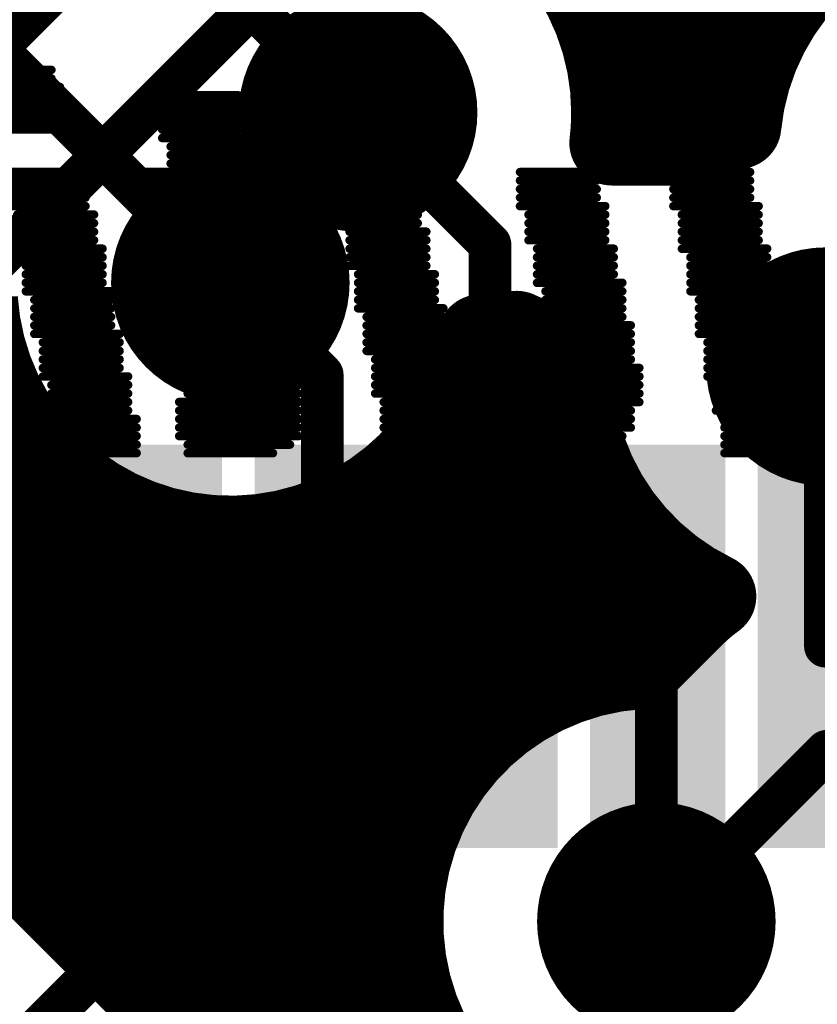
# Model space of a CAD drawing. Extents: x 9.47 to 11.2, y 3.36 to 4.75.
# Tile 18 of 50: x 10.04 to 10.13, y 4.04 to 4.15. Entities that reach past the tile are written whole.
import ezdxf

# ---------------------------------------------------------------- set-up
doc = ezdxf.new("R2010")
doc.units = 0
doc.layers.get('0').update_dxf_attribs({"linetype": 'CONTINUOUS'})
for name, color, linetype in [('BOTTOMLAYER', 5, 'CONTINUOUS'), ('BOTTOMOVERLAY', 54, 'CONTINUOUS'), ('BOTTOMSOLDER', 6, 'CONTINUOUS'), ('TOPLAYER', 1, 'CONTINUOUS'), ('TOPPASTE', 8, 'CONTINUOUS'), ('TOPSOLDER', 216, 'CONTINUOUS')]:
    doc.layers.add(name, color=color, linetype=linetype)

# ---------------------------------------------------------------- blocks, each defined once
blk = doc.blocks.new('LQFP48_50')
at = {"layer": 'TOPLAYER'}
for points in [[(-0.09252, 0.147638), (-0.084646, 0.147638), (-0.09252, 0.187008), (-0.084646, 0.187008)], [(-0.072835, 0.147638), (-0.064961, 0.147638), (-0.072835, 0.187008), (-0.064961, 0.187008)], [(-0.05315, 0.147638), (-0.045276, 0.147638), (-0.05315, 0.187008), (-0.045276, 0.187008)], [(-0.033464, 0.147638), (-0.02559, 0.147638), (-0.033464, 0.187008), (-0.02559, 0.187008)], [(-0.013779, 0.147638), (-0.005905, 0.147638), (-0.013779, 0.187008), (-0.005905, 0.187008)], [(0.005905, 0.147638), (0.013779, 0.147638), (0.005905, 0.187008), (0.013779, 0.187008)]]:
    blk.add_solid(points, dxfattribs=at)
at = {"layer": 'TOPPASTE'}
for points in [[(-0.09252, 0.147638), (-0.084646, 0.147638), (-0.09252, 0.187008), (-0.084646, 0.187008)], [(-0.072835, 0.147638), (-0.064961, 0.147638), (-0.072835, 0.187008), (-0.064961, 0.187008)], [(-0.05315, 0.147638), (-0.045276, 0.147638), (-0.05315, 0.187008), (-0.045276, 0.187008)], [(-0.033464, 0.147638), (-0.02559, 0.147638), (-0.033464, 0.187008), (-0.02559, 0.187008)], [(-0.013779, 0.147638), (-0.005905, 0.147638), (-0.013779, 0.187008), (-0.005905, 0.187008)], [(0.005905, 0.147638), (0.013779, 0.147638), (0.005905, 0.187008), (0.013779, 0.187008)]]:
    blk.add_solid(points, dxfattribs=at)
at = {"layer": 'TOPSOLDER'}
for points in [[(-0.09652, 0.143638), (-0.080646, 0.143638), (-0.09652, 0.191008), (-0.080646, 0.191008)], [(-0.076835, 0.143638), (-0.060961, 0.143638), (-0.076835, 0.191008), (-0.060961, 0.191008)], [(-0.05715, 0.143638), (-0.041276, 0.143638), (-0.05715, 0.191008), (-0.041276, 0.191008)], [(-0.037464, 0.143638), (-0.02159, 0.143638), (-0.037464, 0.191008), (-0.02159, 0.191008)], [(-0.017779, 0.143638), (-0.001905, 0.143638), (-0.017779, 0.191008), (-0.001905, 0.191008)], [(0.001905, 0.143638), (0.017779, 0.143638), (0.001905, 0.191008), (0.017779, 0.191008)]]:
    blk.add_solid(points, dxfattribs=at)

msp = doc.modelspace()

# ---------------------------------------------------------------- linework, layer by layer
at = {"layer": 'BOTTOMLAYER'}
for points, const_width in [([(10.11, 4.14), (10.11, 4.2225)], 0.01), ([(10.12, 4.13642), (10.12, 4.2225)], 0.01), ([(10.13, 4.152748), (10.13, 4.2225)], 0.01), ([(10.035, 4.185), (10.08, 4.14)], 0.005), ([(10.025, 4.16), (10.065, 4.12)], 0.005), ([(10.108284, 4.15), (10.128279, 4.15)], 0.01), ([(10.11, 4.14), (10.124871, 4.14)], 0.01), ([(10.11, 4.13642), (10.11, 4.14)], 0.01), ([(10.109786, 4.13642), (10.12034, 4.13642)], 0.01), ([(10.1, 4.070981), (10.1, 4.113415)], 0.01), ([(9.497, 4.11), (10.036716, 4.11)], 0.01), ([(10.093284, 4.11), (10.104842, 4.11)], 0.01), ([(10.134842, 4.110158), (10.155, 4.09)], 0.005), ([(10.04, 4.05182), (10.04, 4.103417)], 0.01), ([(10.09, 4.061583), (10.09, 4.103417)], 0.01), ([(9.497, 4.1), (10.042639, 4.1)], 0.01), ([(10.087361, 4.1), (10.106614, 4.1)], 0.01), ([(10.05, 4.04182), (10.05, 4.094019)], 0.01), ([(10.08, 4.01182), (10.08, 4.094019)], 0.01), ([(10.11, 4.07458), (10.11, 4.093339)], 0.01), ([(9.925, 4.09), (10.065, 4.09)], 0.01), ([(10.06, 4.03182), (10.06, 4.09042)], 0.01), ([(10.065, 4.09), (10.112624, 4.09)], 0.01), ([(10.07, 4.02182), (10.07, 4.09042)], 0.01), ([(10.113121, 4.074941), (10.119081, 4.080901)], 0.01), ([(10.010308, 4.08), (10.11818, 4.08)], 0.01), ([(10.015919, 4.075901), (10.10932, 3.9825)], 0.01), ([(10.02182, 4.07), (10.098417, 4.07)], 0.01), ([(10.115, 4.045), (10.135, 4.065)], 0.005), ([(10.135, 4.065), (10.305, 4.065)], 0.005), ([(10.03182, 4.06), (10.089019, 4.06)], 0.01), ([(10.04182, 4.05), (10.08542, 4.05)], 0.01), ([(10.05182, 4.04), (10.08542, 4.04)], 0.01)]:
    msp.add_lwpolyline(points, dxfattribs=dict(at, const_width=const_width))
at = {"layer": 'BOTTOMLAYER', "const_width": 0.01}
for points in [[(10.081879, 4.169941, -0.395977), (10.11, 4.14)], [(10.124668, 4.13838, -0.611892), (10.17437, 4.157973)], [(10.11, 4.14, -0.029915), (10.109786, 4.13642)], [(10.12034, 4.13642, -0.039662), (10.124668, 4.13838)], [(10.094317, 4.113637, -0.870544), (10.035059, 4.118121)], [(10.104893, 4.111903, -0.066764), (10.098605, 4.114059)], [(10.104893, 4.111903, -0.066764), (10.098605, 4.114059)], [(10.121734, 4.083173, -0.302997), (10.104893, 4.111903)], [(10.11909, 4.08091, -0.038728), (10.121734, 4.083173)], [(10.119099, 4.080919, -0.038586), (10.121734, 4.083173)], [(10.14467, 4.040564, -2.094356), (10.113121, 4.074941)]]:
    msp.add_lwpolyline(points, format="xyb", dxfattribs=at)
at = {"layer": 'BOTTOMLAYER'}
for points, const_width in [([(10.1275, 4.152748, 1), (10.1325, 4.152748, 1)], 0.005), ([(10.105784, 4.15, 1), (10.110784, 4.15, 1)], 0.005), ([(10.125779, 4.15, 1), (10.130779, 4.15, 1)], 0.005), ([(10.1075, 4.14, 1), (10.1125, 4.14, 1)], 0.005), ([(10.1075, 4.14, 1), (10.1125, 4.14, 1)], 0.005), ([(10.1075, 4.14, 1), (10.1125, 4.14, 1)], 0.005), ([(10.1075, 4.14, 1), (10.1125, 4.14, 1)], 0.005), ([(10.1075, 4.14, 1), (10.1125, 4.14, 1)], 0.005), ([(10.122371, 4.14, 1), (10.12737, 4.14, 1)], 0.005), ([(10.07875, 4.14, 1), (10.08125, 4.14, 1)], 0.0025), ([(10.122168, 4.13838, 1), (10.127168, 4.13838, 1)], 0.005), ([(10.122168, 4.13838, 1), (10.127168, 4.13838, 1)], 0.005), ([(10.107286, 4.13642, 1), (10.112286, 4.13642, 1)], 0.005), ([(10.107286, 4.13642, 1), (10.112286, 4.13642, 1)], 0.005), ([(10.1075, 4.13642, 1), (10.1125, 4.13642, 1)], 0.005), ([(10.1175, 4.13642, 1), (10.1225, 4.13642, 1)], 0.005), ([(10.11784, 4.13642, 1), (10.122839, 4.13642, 1)], 0.005), ([(10.11784, 4.13642, 1), (10.122839, 4.13642, 1)], 0.005), ([(10.06375, 4.12, 1), (10.06625, 4.12, 1)], 0.0025), ([(10.091817, 4.113637, 1), (10.096817, 4.113637, 1)], 0.005), ([(10.096105, 4.114059, 1), (10.101105, 4.114059, 1)], 0.005), ([(10.096105, 4.114059, 1), (10.101105, 4.114059, 1)], 0.005), ([(10.0975, 4.113415, 1), (10.1025, 4.113415, 1)], 0.005), ([(10.102393, 4.111903, 1), (10.107393, 4.111903, 1)], 0.005), ([(10.102393, 4.111903, 1), (10.107393, 4.111903, 1)], 0.005), ([(10.102393, 4.111903, 1), (10.107393, 4.111903, 1)], 0.005), ([(10.034216, 4.11, 1), (10.039216, 4.11, 1)], 0.005), ([(10.090784, 4.11, 1), (10.095784, 4.11, 1)], 0.005), ([(10.102342, 4.11, 1), (10.107342, 4.11, 1)], 0.005), ([(10.133592, 4.110158, 1), (10.136092, 4.110158, 1)], 0.0025), ([(10.0375, 4.103417, 1), (10.0425, 4.103417, 1)], 0.005), ([(10.0875, 4.103417, 1), (10.0925, 4.103417, 1)], 0.005), ([(10.040139, 4.1, 1), (10.045139, 4.1, 1)], 0.005), ([(10.084861, 4.1, 1), (10.089861, 4.1, 1)], 0.005), ([(10.104114, 4.1, 1), (10.109114, 4.1, 1)], 0.005), ([(10.0475, 4.094019, 1), (10.0525, 4.094019, 1)], 0.005), ([(10.0775, 4.094019, 1), (10.0825, 4.094019, 1)], 0.005), ([(10.1075, 4.093339, 1), (10.1125, 4.093339, 1)], 0.005), ([(10.0575, 4.09042, 1), (10.0625, 4.09042, 1)], 0.005), ([(10.0625, 4.09, 1), (10.0675, 4.09, 1)], 0.005), ([(10.0625, 4.09, 1), (10.0675, 4.09, 1)], 0.005), ([(10.0675, 4.09042, 1), (10.0725, 4.09042, 1)], 0.005), ([(10.110124, 4.09, 1), (10.115124, 4.09, 1)], 0.005), ([(10.119234, 4.083173, 1), (10.124234, 4.083173, 1)], 0.005), ([(10.119234, 4.083173, 1), (10.124234, 4.083173, 1)], 0.005), ([(10.119234, 4.083173, 1), (10.124234, 4.083173, 1)], 0.005), ([(10.116581, 4.080901, 1), (10.121581, 4.080901, 1)], 0.005), ([(10.11659, 4.08091, 1), (10.12159, 4.08091, 1)], 0.005), ([(10.116599, 4.080919, 1), (10.121599, 4.080919, 1)], 0.005), ([(10.11568, 4.08, 1), (10.12068, 4.08, 1)], 0.005), ([(10.110621, 4.074941, 1), (10.115621, 4.074941, 1)], 0.005), ([(10.110621, 4.074941, 1), (10.115621, 4.074941, 1)], 0.005), ([(10.1075, 4.07458, 1), (10.1125, 4.07458, 1)], 0.005), ([(10.0975, 4.070981, 1), (10.1025, 4.070981, 1)], 0.005), ([(10.095917, 4.07, 1), (10.100917, 4.07, 1)], 0.005), ([(10.13375, 4.065, 1), (10.13625, 4.065, 1)], 0.0025), ([(10.13375, 4.065, 1), (10.13625, 4.065, 1)], 0.0025), ([(10.0875, 4.061583, 1), (10.0925, 4.061583, 1)], 0.005), ([(10.086519, 4.06, 1), (10.091519, 4.06, 1)], 0.005), ([(10.0375, 4.05182, 1), (10.0425, 4.05182, 1)], 0.005), ([(10.03932, 4.05, 1), (10.04432, 4.05, 1)], 0.005), ([(10.08292, 4.05, 1), (10.08792, 4.05, 1)], 0.005), ([(10.0475, 4.04182, 1), (10.0525, 4.04182, 1)], 0.005), ([(10.11375, 4.045, 1), (10.11625, 4.045, 1)], 0.0025), ([(10.04932, 4.04, 1), (10.05432, 4.04, 1)], 0.005), ([(10.08292, 4.04, 1), (10.08792, 4.04, 1)], 0.005), ([(10.0575, 4.03182, 1), (10.0625, 4.03182, 1)], 0.005)]:
    msp.add_lwpolyline(points, format="xyb", close=True, dxfattribs=dict(at, const_width=const_width))
at = {"layer": 'BOTTOMOVERLAY', "const_width": 0.001}
for points in [[(10.035, 4.145), (10.044, 4.145)], [(10.114, 4.145), (10.123, 4.145)], [(10.036, 4.144), (10.044, 4.144)], [(10.036, 4.143), (10.045, 4.143)], [(10.114, 4.144), (10.123, 4.144)], [(10.114, 4.143), (10.124, 4.143)], [(10.036, 4.142), (10.045, 4.142)], [(10.056, 4.142), (10.066, 4.142)], [(10.115, 4.142), (10.124, 4.142)], [(10.036, 4.141), (10.045, 4.141)], [(10.057, 4.141), (10.066, 4.141)], [(10.115, 4.141), (10.124, 4.141)], [(10.036, 4.14), (10.045, 4.14)], [(10.057, 4.14), (10.066, 4.14)], [(10.115, 4.14), (10.124, 4.14)], [(10.037, 4.139), (10.045, 4.139)], [(10.057, 4.139), (10.066, 4.139)], [(10.115, 4.139), (10.124, 4.139)], [(10.037, 4.138), (10.046, 4.138)], [(10.057, 4.138), (10.066, 4.138)], [(10.115, 4.138), (10.125, 4.138)], [(10.057, 4.137), (10.067, 4.137)], [(10.116, 4.137), (10.125, 4.137)], [(10.058, 4.136), (10.067, 4.136)], [(10.058, 4.135), (10.067, 4.135)], [(10.116, 4.136), (10.125, 4.136)], [(10.116, 4.135), (10.125, 4.135)], [(10.058, 4.134), (10.067, 4.134)], [(10.116, 4.134), (10.125, 4.134)], [(10.039, 4.133), (10.048, 4.133)], [(10.053, 4.133), (10.072, 4.133)], [(10.077, 4.133), (10.086, 4.133)], [(10.099, 4.133), (10.108, 4.133)], [(10.117, 4.133), (10.126, 4.133)], [(10.039, 4.132), (10.048, 4.132)], [(10.053, 4.132), (10.072, 4.132)], [(10.077, 4.132), (10.086, 4.132)], [(10.099, 4.132), (10.108, 4.132)], [(10.117, 4.132), (10.126, 4.132)], [(10.039, 4.131), (10.048, 4.131)], [(10.053, 4.131), (10.072, 4.131)], [(10.077, 4.131), (10.087, 4.131)], [(10.099, 4.131), (10.108, 4.131)], [(10.117, 4.131), (10.126, 4.131)], [(10.039, 4.13), (10.048, 4.13)], [(10.053, 4.13), (10.072, 4.13)], [(10.078, 4.13), (10.087, 4.13)], [(10.099, 4.13), (10.108, 4.13)], [(10.117, 4.13), (10.126, 4.13)], [(10.039, 4.129), (10.048, 4.129)], [(10.04, 4.128), (10.049, 4.128)], [(10.054, 4.129), (10.073, 4.129)], [(10.054, 4.128), (10.073, 4.128)], [(10.078, 4.129), (10.087, 4.129)], [(10.078, 4.128), (10.087, 4.128)], [(10.099, 4.129), (10.109, 4.129)], [(10.1, 4.128), (10.109, 4.128)], [(10.117, 4.129), (10.127, 4.129)], [(10.118, 4.128), (10.127, 4.128)], [(10.04, 4.127), (10.049, 4.127)], [(10.06, 4.127), (10.069, 4.127)], [(10.078, 4.127), (10.087, 4.127)], [(10.1, 4.127), (10.109, 4.127)], [(10.118, 4.127), (10.127, 4.127)], [(10.04, 4.126), (10.049, 4.126)], [(10.06, 4.126), (10.069, 4.126)], [(10.079, 4.126), (10.088, 4.126)], [(10.1, 4.126), (10.109, 4.126)], [(10.118, 4.126), (10.127, 4.126)], [(10.04, 4.125), (10.049, 4.125)], [(10.06, 4.125), (10.069, 4.125)], [(10.079, 4.125), (10.088, 4.125)], [(10.1, 4.125), (10.109, 4.125)], [(10.118, 4.125), (10.127, 4.125)], [(10.04, 4.124), (10.05, 4.124)], [(10.06, 4.124), (10.069, 4.124)], [(10.079, 4.124), (10.088, 4.124)], [(10.101, 4.124), (10.11, 4.124)], [(10.118, 4.124), (10.128, 4.124)], [(10.041, 4.123), (10.05, 4.123)], [(10.061, 4.123), (10.07, 4.123)], [(10.079, 4.123), (10.088, 4.123)], [(10.101, 4.123), (10.11, 4.123)], [(10.119, 4.123), (10.128, 4.123)], [(10.041, 4.122), (10.05, 4.122)], [(10.041, 4.121), (10.05, 4.121)], [(10.061, 4.122), (10.07, 4.122)], [(10.061, 4.121), (10.07, 4.121)], [(10.079, 4.122), (10.088, 4.122)], [(10.08, 4.121), (10.089, 4.121)], [(10.101, 4.122), (10.11, 4.122)], [(10.101, 4.121), (10.11, 4.121)], [(10.119, 4.122), (10.128, 4.122)], [(10.119, 4.121), (10.128, 4.121)], [(10.041, 4.12), (10.05, 4.12)], [(10.061, 4.12), (10.07, 4.12)], [(10.08, 4.12), (10.089, 4.12)], [(10.101, 4.12), (10.111, 4.12)], [(10.119, 4.12), (10.128, 4.12)], [(10.041, 4.119), (10.051, 4.119)], [(10.061, 4.119), (10.07, 4.119)], [(10.08, 4.119), (10.089, 4.119)], [(10.102, 4.119), (10.111, 4.119)], [(10.119, 4.119), (10.129, 4.119)], [(10.042, 4.118), (10.051, 4.118)], [(10.062, 4.118), (10.071, 4.118)], [(10.08, 4.118), (10.089, 4.118)], [(10.102, 4.118), (10.111, 4.118)], [(10.12, 4.118), (10.129, 4.118)], [(10.042, 4.117), (10.051, 4.117)], [(10.062, 4.117), (10.071, 4.117)], [(10.08, 4.117), (10.09, 4.117)], [(10.102, 4.117), (10.111, 4.117)], [(10.12, 4.117), (10.129, 4.117)], [(10.042, 4.116), (10.051, 4.116)], [(10.062, 4.116), (10.071, 4.116)], [(10.081, 4.116), (10.09, 4.116)], [(10.102, 4.116), (10.111, 4.116)], [(10.12, 4.116), (10.129, 4.116)], [(10.042, 4.115), (10.051, 4.115)], [(10.062, 4.115), (10.071, 4.115)], [(10.081, 4.115), (10.09, 4.115)], [(10.102, 4.115), (10.112, 4.115)], [(10.12, 4.115), (10.129, 4.115)], [(10.042, 4.114), (10.052, 4.114)], [(10.043, 4.113), (10.052, 4.113)], [(10.063, 4.114), (10.072, 4.114)], [(10.063, 4.113), (10.072, 4.113)], [(10.081, 4.114), (10.09, 4.114)], [(10.081, 4.113), (10.09, 4.113)], [(10.103, 4.114), (10.112, 4.114)], [(10.103, 4.113), (10.112, 4.113)], [(10.12, 4.114), (10.13, 4.114)], [(10.121, 4.113), (10.13, 4.113)], [(10.043, 4.112), (10.052, 4.112)], [(10.063, 4.112), (10.072, 4.112)], [(10.081, 4.112), (10.091, 4.112)], [(10.103, 4.112), (10.112, 4.112)], [(10.121, 4.112), (10.13, 4.112)], [(10.043, 4.111), (10.052, 4.111)], [(10.063, 4.111), (10.072, 4.111)], [(10.082, 4.111), (10.091, 4.111)], [(10.103, 4.111), (10.112, 4.111)], [(10.121, 4.111), (10.13, 4.111)], [(10.043, 4.11), (10.052, 4.11)], [(10.063, 4.11), (10.072, 4.11)], [(10.082, 4.11), (10.092, 4.11)], [(10.103, 4.11), (10.113, 4.11)], [(10.121, 4.11), (10.13, 4.11)], [(10.043, 4.109), (10.053, 4.109)], [(10.064, 4.109), (10.073, 4.109)], [(10.082, 4.109), (10.092, 4.109)], [(10.103, 4.109), (10.113, 4.109)], [(10.121, 4.109), (10.131, 4.109)], [(10.044, 4.108), (10.053, 4.108)], [(10.063, 4.108), (10.073, 4.108)], [(10.082, 4.108), (10.093, 4.108)], [(10.103, 4.108), (10.113, 4.108)], [(10.122, 4.108), (10.131, 4.108)], [(10.044, 4.107), (10.053, 4.107)], [(10.044, 4.106), (10.053, 4.106)], [(10.059, 4.106), (10.073, 4.106)], [(10.06, 4.107), (10.073, 4.107)], [(10.082, 4.107), (10.095, 4.107)], [(10.083, 4.106), (10.113, 4.106)], [(10.102, 4.107), (10.113, 4.107)], [(10.122, 4.107), (10.131, 4.107)], [(10.122, 4.106), (10.131, 4.106)], [(10.044, 4.105), (10.053, 4.105)], [(10.059, 4.105), (10.073, 4.105)], [(10.083, 4.105), (10.112, 4.105)], [(10.122, 4.105), (10.131, 4.105)], [(10.045, 4.104), (10.054, 4.104)], [(10.059, 4.104), (10.073, 4.104)], [(10.083, 4.104), (10.112, 4.104)], [(10.123, 4.104), (10.132, 4.104)], [(10.045, 4.103), (10.054, 4.103)], [(10.059, 4.103), (10.073, 4.103)], [(10.083, 4.103), (10.092, 4.103)], [(10.093, 4.103), (10.112, 4.103)], [(10.123, 4.103), (10.132, 4.103)], [(10.045, 4.102), (10.054, 4.102)], [(10.059, 4.102), (10.073, 4.102)], [(10.083, 4.102), (10.092, 4.102)], [(10.094, 4.102), (10.111, 4.102)], [(10.123, 4.102), (10.132, 4.102)], [(10.045, 4.101), (10.054, 4.101)], [(10.06, 4.101), (10.072, 4.101)], [(10.084, 4.101), (10.092, 4.101)], [(10.095, 4.101), (10.11, 4.101)], [(10.123, 4.101), (10.132, 4.101)], [(10.045, 4.1), (10.054, 4.1)], [(10.06, 4.1), (10.07, 4.1)], [(10.084, 4.1), (10.093, 4.1)], [(10.097, 4.1), (10.109, 4.1)], [(10.123, 4.1), (10.132, 4.1)], [(10.099, 4.099), (10.107, 4.099)]]:
    msp.add_lwpolyline(points, dxfattribs=at)
at = {"layer": 'BOTTOMOVERLAY', "const_width": 0.0005}
for points in [[(10.04375, 4.145, 1), (10.04425, 4.145, 1)], [(10.11375, 4.145, 1), (10.11425, 4.145, 1)], [(10.12275, 4.145, 1), (10.12325, 4.145, 1)], [(10.04375, 4.144, 1), (10.04425, 4.144, 1)], [(10.04475, 4.143, 1), (10.04525, 4.143, 1)], [(10.11375, 4.144, 1), (10.11425, 4.144, 1)], [(10.11375, 4.143, 1), (10.11425, 4.143, 1)], [(10.12275, 4.144, 1), (10.12325, 4.144, 1)], [(10.12375, 4.143, 1), (10.12425, 4.143, 1)], [(10.04475, 4.142, 1), (10.04525, 4.142, 1)], [(10.05575, 4.142, 1), (10.05625, 4.142, 1)], [(10.06575, 4.142, 1), (10.06625, 4.142, 1)], [(10.11475, 4.142, 1), (10.11525, 4.142, 1)], [(10.12375, 4.142, 1), (10.12425, 4.142, 1)], [(10.04475, 4.141, 1), (10.04525, 4.141, 1)], [(10.05675, 4.141, 1), (10.05725, 4.141, 1)], [(10.06575, 4.141, 1), (10.06625, 4.141, 1)], [(10.11475, 4.141, 1), (10.11525, 4.141, 1)], [(10.12375, 4.141, 1), (10.12425, 4.141, 1)], [(10.04475, 4.14, 1), (10.04525, 4.14, 1)], [(10.05675, 4.14, 1), (10.05725, 4.14, 1)], [(10.06575, 4.14, 1), (10.06625, 4.14, 1)], [(10.11475, 4.14, 1), (10.11525, 4.14, 1)], [(10.12375, 4.14, 1), (10.12425, 4.14, 1)], [(10.04475, 4.139, 1), (10.04525, 4.139, 1)], [(10.05675, 4.139, 1), (10.05725, 4.139, 1)], [(10.06575, 4.139, 1), (10.06625, 4.139, 1)], [(10.11475, 4.139, 1), (10.11525, 4.139, 1)], [(10.12375, 4.139, 1), (10.12425, 4.139, 1)], [(10.04575, 4.138, 1), (10.04625, 4.138, 1)], [(10.05675, 4.138, 1), (10.05725, 4.138, 1)], [(10.06575, 4.138, 1), (10.06625, 4.138, 1)], [(10.11475, 4.138, 1), (10.11525, 4.138, 1)], [(10.12475, 4.138, 1), (10.12525, 4.138, 1)], [(10.05675, 4.137, 1), (10.05725, 4.137, 1)], [(10.06675, 4.137, 1), (10.06725, 4.137, 1)], [(10.11575, 4.137, 1), (10.11625, 4.137, 1)], [(10.12475, 4.137, 1), (10.12525, 4.137, 1)], [(10.05775, 4.136, 1), (10.05825, 4.136, 1)], [(10.05775, 4.135, 1), (10.05825, 4.135, 1)], [(10.06675, 4.136, 1), (10.06725, 4.136, 1)], [(10.06675, 4.135, 1), (10.06725, 4.135, 1)], [(10.11575, 4.136, 1), (10.11625, 4.136, 1)], [(10.11575, 4.135, 1), (10.11625, 4.135, 1)], [(10.12475, 4.136, 1), (10.12525, 4.136, 1)], [(10.12475, 4.135, 1), (10.12525, 4.135, 1)], [(10.05775, 4.134, 1), (10.05825, 4.134, 1)], [(10.06675, 4.134, 1), (10.06725, 4.134, 1)], [(10.11575, 4.134, 1), (10.11625, 4.134, 1)], [(10.12475, 4.134, 1), (10.12525, 4.134, 1)], [(10.04775, 4.133, 1), (10.04825, 4.133, 1)], [(10.05275, 4.133, 1), (10.05325, 4.133, 1)], [(10.07175, 4.133, 1), (10.07225, 4.133, 1)], [(10.07675, 4.133, 1), (10.07725, 4.133, 1)], [(10.08575, 4.133, 1), (10.08625, 4.133, 1)], [(10.09875, 4.133, 1), (10.09925, 4.133, 1)], [(10.10775, 4.133, 1), (10.10825, 4.133, 1)], [(10.11675, 4.133, 1), (10.11725, 4.133, 1)], [(10.12575, 4.133, 1), (10.12625, 4.133, 1)], [(10.04775, 4.132, 1), (10.04825, 4.132, 1)], [(10.05275, 4.132, 1), (10.05325, 4.132, 1)], [(10.07175, 4.132, 1), (10.07225, 4.132, 1)], [(10.07675, 4.132, 1), (10.07725, 4.132, 1)], [(10.08575, 4.132, 1), (10.08625, 4.132, 1)], [(10.09875, 4.132, 1), (10.09925, 4.132, 1)], [(10.10775, 4.132, 1), (10.10825, 4.132, 1)], [(10.11675, 4.132, 1), (10.11725, 4.132, 1)], [(10.12575, 4.132, 1), (10.12625, 4.132, 1)], [(10.04775, 4.131, 1), (10.04825, 4.131, 1)], [(10.05275, 4.131, 1), (10.05325, 4.131, 1)], [(10.07175, 4.131, 1), (10.07225, 4.131, 1)], [(10.07675, 4.131, 1), (10.07725, 4.131, 1)], [(10.08675, 4.131, 1), (10.08725, 4.131, 1)], [(10.09875, 4.131, 1), (10.09925, 4.131, 1)], [(10.10775, 4.131, 1), (10.10825, 4.131, 1)], [(10.11675, 4.131, 1), (10.11725, 4.131, 1)], [(10.12575, 4.131, 1), (10.12625, 4.131, 1)], [(10.04775, 4.13, 1), (10.04825, 4.13, 1)], [(10.05275, 4.13, 1), (10.05325, 4.13, 1)], [(10.07175, 4.13, 1), (10.07225, 4.13, 1)], [(10.07775, 4.13, 1), (10.07825, 4.13, 1)], [(10.08675, 4.13, 1), (10.08725, 4.13, 1)], [(10.09875, 4.13, 1), (10.09925, 4.13, 1)], [(10.10775, 4.13, 1), (10.10825, 4.13, 1)], [(10.11675, 4.13, 1), (10.11725, 4.13, 1)], [(10.12575, 4.13, 1), (10.12625, 4.13, 1)], [(10.03975, 4.128, 1), (10.04025, 4.128, 1)], [(10.04775, 4.129, 1), (10.04825, 4.129, 1)], [(10.04875, 4.128, 1), (10.04925, 4.128, 1)], [(10.05375, 4.129, 1), (10.05425, 4.129, 1)], [(10.05375, 4.128, 1), (10.05425, 4.128, 1)], [(10.07275, 4.129, 1), (10.07325, 4.129, 1)], [(10.07275, 4.128, 1), (10.07325, 4.128, 1)], [(10.07775, 4.129, 1), (10.07825, 4.129, 1)], [(10.07775, 4.128, 1), (10.07825, 4.128, 1)], [(10.08675, 4.129, 1), (10.08725, 4.129, 1)], [(10.08675, 4.128, 1), (10.08725, 4.128, 1)], [(10.09875, 4.129, 1), (10.09925, 4.129, 1)], [(10.09975, 4.128, 1), (10.10025, 4.128, 1)], [(10.10875, 4.129, 1), (10.10925, 4.129, 1)], [(10.10875, 4.128, 1), (10.10925, 4.128, 1)], [(10.11675, 4.129, 1), (10.11725, 4.129, 1)], [(10.11775, 4.128, 1), (10.11825, 4.128, 1)], [(10.12675, 4.129, 1), (10.12725, 4.129, 1)], [(10.12675, 4.128, 1), (10.12725, 4.128, 1)], [(10.03975, 4.127, 1), (10.04025, 4.127, 1)], [(10.04875, 4.127, 1), (10.04925, 4.127, 1)], [(10.05975, 4.127, 1), (10.06025, 4.127, 1)], [(10.06875, 4.127, 1), (10.06925, 4.127, 1)], [(10.07775, 4.127, 1), (10.07825, 4.127, 1)], [(10.08675, 4.127, 1), (10.08725, 4.127, 1)], [(10.09975, 4.127, 1), (10.10025, 4.127, 1)], [(10.10875, 4.127, 1), (10.10925, 4.127, 1)], [(10.11775, 4.127, 1), (10.11825, 4.127, 1)], [(10.12675, 4.127, 1), (10.12725, 4.127, 1)], [(10.03975, 4.126, 1), (10.04025, 4.126, 1)], [(10.04875, 4.126, 1), (10.04925, 4.126, 1)], [(10.05975, 4.126, 1), (10.06025, 4.126, 1)], [(10.06875, 4.126, 1), (10.06925, 4.126, 1)], [(10.07875, 4.126, 1), (10.07925, 4.126, 1)], [(10.08775, 4.126, 1), (10.08825, 4.126, 1)], [(10.09975, 4.126, 1), (10.10025, 4.126, 1)], [(10.10875, 4.126, 1), (10.10925, 4.126, 1)], [(10.11775, 4.126, 1), (10.11825, 4.126, 1)], [(10.12675, 4.126, 1), (10.12725, 4.126, 1)], [(10.03975, 4.125, 1), (10.04025, 4.125, 1)], [(10.04875, 4.125, 1), (10.04925, 4.125, 1)], [(10.05975, 4.125, 1), (10.06025, 4.125, 1)], [(10.06875, 4.125, 1), (10.06925, 4.125, 1)], [(10.07875, 4.125, 1), (10.07925, 4.125, 1)], [(10.08775, 4.125, 1), (10.08825, 4.125, 1)], [(10.09975, 4.125, 1), (10.10025, 4.125, 1)], [(10.10875, 4.125, 1), (10.10925, 4.125, 1)], [(10.11775, 4.125, 1), (10.11825, 4.125, 1)], [(10.12675, 4.125, 1), (10.12725, 4.125, 1)], [(10.03975, 4.124, 1), (10.04025, 4.124, 1)], [(10.04975, 4.124, 1), (10.05025, 4.124, 1)], [(10.05975, 4.124, 1), (10.06025, 4.124, 1)], [(10.06875, 4.124, 1), (10.06925, 4.124, 1)], [(10.07875, 4.124, 1), (10.07925, 4.124, 1)], [(10.08775, 4.124, 1), (10.08825, 4.124, 1)], [(10.10075, 4.124, 1), (10.10125, 4.124, 1)], [(10.10975, 4.124, 1), (10.11025, 4.124, 1)], [(10.11775, 4.124, 1), (10.11825, 4.124, 1)], [(10.12775, 4.124, 1), (10.12825, 4.124, 1)], [(10.04075, 4.123, 1), (10.04125, 4.123, 1)], [(10.04975, 4.123, 1), (10.05025, 4.123, 1)], [(10.06075, 4.123, 1), (10.06125, 4.123, 1)], [(10.06975, 4.123, 1), (10.07025, 4.123, 1)], [(10.07875, 4.123, 1), (10.07925, 4.123, 1)], [(10.08775, 4.123, 1), (10.08825, 4.123, 1)], [(10.10075, 4.123, 1), (10.10125, 4.123, 1)], [(10.10975, 4.123, 1), (10.11025, 4.123, 1)], [(10.11875, 4.123, 1), (10.11925, 4.123, 1)], [(10.12775, 4.123, 1), (10.12825, 4.123, 1)], [(10.04075, 4.122, 1), (10.04125, 4.122, 1)], [(10.04075, 4.121, 1), (10.04125, 4.121, 1)], [(10.04975, 4.122, 1), (10.05025, 4.122, 1)], [(10.04975, 4.121, 1), (10.05025, 4.121, 1)], [(10.06075, 4.122, 1), (10.06125, 4.122, 1)], [(10.06075, 4.121, 1), (10.06125, 4.121, 1)], [(10.06975, 4.122, 1), (10.07025, 4.122, 1)], [(10.06975, 4.121, 1), (10.07025, 4.121, 1)], [(10.07875, 4.122, 1), (10.07925, 4.122, 1)], [(10.07975, 4.121, 1), (10.08025, 4.121, 1)], [(10.08775, 4.122, 1), (10.08825, 4.122, 1)], [(10.08875, 4.121, 1), (10.08925, 4.121, 1)], [(10.10075, 4.122, 1), (10.10125, 4.122, 1)], [(10.10075, 4.121, 1), (10.10125, 4.121, 1)], [(10.10975, 4.122, 1), (10.11025, 4.122, 1)], [(10.10975, 4.121, 1), (10.11025, 4.121, 1)], [(10.11875, 4.122, 1), (10.11925, 4.122, 1)], [(10.11875, 4.121, 1), (10.11925, 4.121, 1)], [(10.12775, 4.122, 1), (10.12825, 4.122, 1)], [(10.12775, 4.121, 1), (10.12825, 4.121, 1)], [(10.04075, 4.12, 1), (10.04125, 4.12, 1)], [(10.04975, 4.12, 1), (10.05025, 4.12, 1)], [(10.06075, 4.12, 1), (10.06125, 4.12, 1)], [(10.06975, 4.12, 1), (10.07025, 4.12, 1)], [(10.07975, 4.12, 1), (10.08025, 4.12, 1)], [(10.08875, 4.12, 1), (10.08925, 4.12, 1)], [(10.10075, 4.12, 1), (10.10125, 4.12, 1)], [(10.11075, 4.12, 1), (10.11125, 4.12, 1)], [(10.11875, 4.12, 1), (10.11925, 4.12, 1)], [(10.12775, 4.12, 1), (10.12825, 4.12, 1)], [(10.04075, 4.119, 1), (10.04125, 4.119, 1)], [(10.05075, 4.119, 1), (10.05125, 4.119, 1)], [(10.06075, 4.119, 1), (10.06125, 4.119, 1)], [(10.06975, 4.119, 1), (10.07025, 4.119, 1)], [(10.07975, 4.119, 1), (10.08025, 4.119, 1)], [(10.08875, 4.119, 1), (10.08925, 4.119, 1)], [(10.10175, 4.119, 1), (10.10225, 4.119, 1)], [(10.11075, 4.119, 1), (10.11125, 4.119, 1)], [(10.11875, 4.119, 1), (10.11925, 4.119, 1)], [(10.12875, 4.119, 1), (10.12925, 4.119, 1)], [(10.04175, 4.118, 1), (10.04225, 4.118, 1)], [(10.05075, 4.118, 1), (10.05125, 4.118, 1)], [(10.06175, 4.118, 1), (10.06225, 4.118, 1)], [(10.07075, 4.118, 1), (10.07125, 4.118, 1)], [(10.07975, 4.118, 1), (10.08025, 4.118, 1)], [(10.08875, 4.118, 1), (10.08925, 4.118, 1)], [(10.10175, 4.118, 1), (10.10225, 4.118, 1)], [(10.11075, 4.118, 1), (10.11125, 4.118, 1)], [(10.11975, 4.118, 1), (10.12025, 4.118, 1)], [(10.12875, 4.118, 1), (10.12925, 4.118, 1)], [(10.04175, 4.117, 1), (10.04225, 4.117, 1)], [(10.05075, 4.117, 1), (10.05125, 4.117, 1)], [(10.06175, 4.117, 1), (10.06225, 4.117, 1)], [(10.07075, 4.117, 1), (10.07125, 4.117, 1)], [(10.07975, 4.117, 1), (10.08025, 4.117, 1)], [(10.08975, 4.117, 1), (10.09025, 4.117, 1)], [(10.10175, 4.117, 1), (10.10225, 4.117, 1)], [(10.11075, 4.117, 1), (10.11125, 4.117, 1)], [(10.11975, 4.117, 1), (10.12025, 4.117, 1)], [(10.12875, 4.117, 1), (10.12925, 4.117, 1)], [(10.04175, 4.116, 1), (10.04225, 4.116, 1)], [(10.05075, 4.116, 1), (10.05125, 4.116, 1)], [(10.06175, 4.116, 1), (10.06225, 4.116, 1)], [(10.07075, 4.116, 1), (10.07125, 4.116, 1)], [(10.08075, 4.116, 1), (10.08125, 4.116, 1)], [(10.08975, 4.116, 1), (10.09025, 4.116, 1)], [(10.10175, 4.116, 1), (10.10225, 4.116, 1)], [(10.11075, 4.116, 1), (10.11125, 4.116, 1)], [(10.11975, 4.116, 1), (10.12025, 4.116, 1)], [(10.12875, 4.116, 1), (10.12925, 4.116, 1)], [(10.04175, 4.115, 1), (10.04225, 4.115, 1)], [(10.05075, 4.115, 1), (10.05125, 4.115, 1)], [(10.06175, 4.115, 1), (10.06225, 4.115, 1)], [(10.07075, 4.115, 1), (10.07125, 4.115, 1)], [(10.08075, 4.115, 1), (10.08125, 4.115, 1)], [(10.08975, 4.115, 1), (10.09025, 4.115, 1)], [(10.10175, 4.115, 1), (10.10225, 4.115, 1)], [(10.11175, 4.115, 1), (10.11225, 4.115, 1)], [(10.11975, 4.115, 1), (10.12025, 4.115, 1)], [(10.12875, 4.115, 1), (10.12925, 4.115, 1)], [(10.04175, 4.114, 1), (10.04225, 4.114, 1)], [(10.04275, 4.113, 1), (10.04325, 4.113, 1)], [(10.05175, 4.114, 1), (10.05225, 4.114, 1)], [(10.05175, 4.113, 1), (10.05225, 4.113, 1)], [(10.06275, 4.114, 1), (10.06325, 4.114, 1)], [(10.06275, 4.113, 1), (10.06325, 4.113, 1)], [(10.07175, 4.114, 1), (10.07225, 4.114, 1)], [(10.07175, 4.113, 1), (10.07225, 4.113, 1)], [(10.08075, 4.114, 1), (10.08125, 4.114, 1)], [(10.08075, 4.113, 1), (10.08125, 4.113, 1)], [(10.08975, 4.114, 1), (10.09025, 4.114, 1)], [(10.08975, 4.113, 1), (10.09025, 4.113, 1)], [(10.10275, 4.114, 1), (10.10325, 4.114, 1)], [(10.10275, 4.113, 1), (10.10325, 4.113, 1)], [(10.11175, 4.114, 1), (10.11225, 4.114, 1)], [(10.11175, 4.113, 1), (10.11225, 4.113, 1)], [(10.11975, 4.114, 1), (10.12025, 4.114, 1)], [(10.12075, 4.113, 1), (10.12125, 4.113, 1)], [(10.12975, 4.114, 1), (10.13025, 4.114, 1)], [(10.12975, 4.113, 1), (10.13025, 4.113, 1)], [(10.04275, 4.112, 1), (10.04325, 4.112, 1)], [(10.05175, 4.112, 1), (10.05225, 4.112, 1)], [(10.06275, 4.112, 1), (10.06325, 4.112, 1)], [(10.07175, 4.112, 1), (10.07225, 4.112, 1)], [(10.08075, 4.112, 1), (10.08125, 4.112, 1)], [(10.09075, 4.112, 1), (10.09125, 4.112, 1)], [(10.10275, 4.112, 1), (10.10325, 4.112, 1)], [(10.11175, 4.112, 1), (10.11225, 4.112, 1)], [(10.12075, 4.112, 1), (10.12125, 4.112, 1)], [(10.12975, 4.112, 1), (10.13025, 4.112, 1)], [(10.04275, 4.111, 1), (10.04325, 4.111, 1)], [(10.05175, 4.111, 1), (10.05225, 4.111, 1)], [(10.06275, 4.111, 1), (10.06325, 4.111, 1)], [(10.07175, 4.111, 1), (10.07225, 4.111, 1)], [(10.08175, 4.111, 1), (10.08225, 4.111, 1)], [(10.09075, 4.111, 1), (10.09125, 4.111, 1)], [(10.10275, 4.111, 1), (10.10325, 4.111, 1)], [(10.11175, 4.111, 1), (10.11225, 4.111, 1)], [(10.12075, 4.111, 1), (10.12125, 4.111, 1)], [(10.12975, 4.111, 1), (10.13025, 4.111, 1)], [(10.04275, 4.11, 1), (10.04325, 4.11, 1)], [(10.05175, 4.11, 1), (10.05225, 4.11, 1)], [(10.06275, 4.11, 1), (10.06325, 4.11, 1)], [(10.07175, 4.11, 1), (10.07225, 4.11, 1)], [(10.08175, 4.11, 1), (10.08225, 4.11, 1)], [(10.09175, 4.11, 1), (10.09225, 4.11, 1)], [(10.10275, 4.11, 1), (10.10325, 4.11, 1)], [(10.11275, 4.11, 1), (10.11325, 4.11, 1)], [(10.12075, 4.11, 1), (10.12125, 4.11, 1)], [(10.12975, 4.11, 1), (10.13025, 4.11, 1)], [(10.04275, 4.109, 1), (10.04325, 4.109, 1)], [(10.05275, 4.109, 1), (10.05325, 4.109, 1)], [(10.06375, 4.109, 1), (10.06425, 4.109, 1)], [(10.07275, 4.109, 1), (10.07325, 4.109, 1)], [(10.08175, 4.109, 1), (10.08225, 4.109, 1)], [(10.09175, 4.109, 1), (10.09225, 4.109, 1)], [(10.10275, 4.109, 1), (10.10325, 4.109, 1)], [(10.11275, 4.109, 1), (10.11325, 4.109, 1)], [(10.12075, 4.109, 1), (10.12125, 4.109, 1)], [(10.13075, 4.109, 1), (10.13125, 4.109, 1)], [(10.04375, 4.108, 1), (10.04425, 4.108, 1)], [(10.05275, 4.108, 1), (10.05325, 4.108, 1)], [(10.06275, 4.108, 1), (10.06325, 4.108, 1)], [(10.07275, 4.108, 1), (10.07325, 4.108, 1)], [(10.08175, 4.108, 1), (10.08225, 4.108, 1)], [(10.09275, 4.108, 1), (10.09325, 4.108, 1)], [(10.10275, 4.108, 1), (10.10325, 4.108, 1)], [(10.11275, 4.108, 1), (10.11325, 4.108, 1)], [(10.12175, 4.108, 1), (10.12225, 4.108, 1)], [(10.13075, 4.108, 1), (10.13125, 4.108, 1)], [(10.04375, 4.107, 1), (10.04425, 4.107, 1)], [(10.04375, 4.106, 1), (10.04425, 4.106, 1)], [(10.05275, 4.107, 1), (10.05325, 4.107, 1)], [(10.05275, 4.106, 1), (10.05325, 4.106, 1)], [(10.05875, 4.106, 1), (10.05925, 4.106, 1)], [(10.05975, 4.107, 1), (10.06025, 4.107, 1)], [(10.07275, 4.107, 1), (10.07325, 4.107, 1)], [(10.07275, 4.106, 1), (10.07325, 4.106, 1)], [(10.08175, 4.107, 1), (10.08225, 4.107, 1)], [(10.08275, 4.106, 1), (10.08325, 4.106, 1)], [(10.09475, 4.107, 1), (10.09525, 4.107, 1)], [(10.10175, 4.107, 1), (10.10225, 4.107, 1)], [(10.11275, 4.107, 1), (10.11325, 4.107, 1)], [(10.11275, 4.106, 1), (10.11325, 4.106, 1)], [(10.12175, 4.107, 1), (10.12225, 4.107, 1)], [(10.12175, 4.106, 1), (10.12225, 4.106, 1)], [(10.13075, 4.107, 1), (10.13125, 4.107, 1)], [(10.13075, 4.106, 1), (10.13125, 4.106, 1)], [(10.04375, 4.105, 1), (10.04425, 4.105, 1)], [(10.05275, 4.105, 1), (10.05325, 4.105, 1)], [(10.05875, 4.105, 1), (10.05925, 4.105, 1)], [(10.07275, 4.105, 1), (10.07325, 4.105, 1)], [(10.08275, 4.105, 1), (10.08325, 4.105, 1)], [(10.11175, 4.105, 1), (10.11225, 4.105, 1)], [(10.12175, 4.105, 1), (10.12225, 4.105, 1)], [(10.13075, 4.105, 1), (10.13125, 4.105, 1)], [(10.04475, 4.104, 1), (10.04525, 4.104, 1)], [(10.05375, 4.104, 1), (10.05425, 4.104, 1)], [(10.05875, 4.104, 1), (10.05925, 4.104, 1)], [(10.07275, 4.104, 1), (10.07325, 4.104, 1)], [(10.08275, 4.104, 1), (10.08325, 4.104, 1)], [(10.11175, 4.104, 1), (10.11225, 4.104, 1)], [(10.12275, 4.104, 1), (10.12325, 4.104, 1)], [(10.13175, 4.104, 1), (10.13225, 4.104, 1)], [(10.04475, 4.103, 1), (10.04525, 4.103, 1)], [(10.05375, 4.103, 1), (10.05425, 4.103, 1)], [(10.05875, 4.103, 1), (10.05925, 4.103, 1)], [(10.07275, 4.103, 1), (10.07325, 4.103, 1)], [(10.08275, 4.103, 1), (10.08325, 4.103, 1)], [(10.09175, 4.103, 1), (10.09225, 4.103, 1)], [(10.09275, 4.103, 1), (10.09325, 4.103, 1)], [(10.11175, 4.103, 1), (10.11225, 4.103, 1)], [(10.12275, 4.103, 1), (10.12325, 4.103, 1)], [(10.13175, 4.103, 1), (10.13225, 4.103, 1)], [(10.04475, 4.102, 1), (10.04525, 4.102, 1)], [(10.05375, 4.102, 1), (10.05425, 4.102, 1)], [(10.05875, 4.102, 1), (10.05925, 4.102, 1)], [(10.07275, 4.102, 1), (10.07325, 4.102, 1)], [(10.08275, 4.102, 1), (10.08325, 4.102, 1)], [(10.09175, 4.102, 1), (10.09225, 4.102, 1)], [(10.09375, 4.102, 1), (10.09425, 4.102, 1)], [(10.11075, 4.102, 1), (10.11125, 4.102, 1)], [(10.12275, 4.102, 1), (10.12325, 4.102, 1)], [(10.13175, 4.102, 1), (10.13225, 4.102, 1)], [(10.04475, 4.101, 1), (10.04525, 4.101, 1)], [(10.05375, 4.101, 1), (10.05425, 4.101, 1)], [(10.05975, 4.101, 1), (10.06025, 4.101, 1)], [(10.07175, 4.101, 1), (10.07225, 4.101, 1)], [(10.08375, 4.101, 1), (10.08425, 4.101, 1)], [(10.09175, 4.101, 1), (10.09225, 4.101, 1)], [(10.09475, 4.101, 1), (10.09525, 4.101, 1)], [(10.10975, 4.101, 1), (10.11025, 4.101, 1)], [(10.12275, 4.101, 1), (10.12325, 4.101, 1)], [(10.13175, 4.101, 1), (10.13225, 4.101, 1)], [(10.04475, 4.1, 1), (10.04525, 4.1, 1)], [(10.05375, 4.1, 1), (10.05425, 4.1, 1)], [(10.05975, 4.1, 1), (10.06025, 4.1, 1)], [(10.06975, 4.1, 1), (10.07025, 4.1, 1)], [(10.08375, 4.1, 1), (10.08425, 4.1, 1)], [(10.09275, 4.1, 1), (10.09325, 4.1, 1)], [(10.09675, 4.1, 1), (10.09725, 4.1, 1)], [(10.10875, 4.1, 1), (10.10925, 4.1, 1)], [(10.12275, 4.1, 1), (10.12325, 4.1, 1)], [(10.13175, 4.1, 1), (10.13225, 4.1, 1)], [(10.09875, 4.099, 1), (10.09925, 4.099, 1)], [(10.10675, 4.099, 1), (10.10725, 4.099, 1)]]:
    msp.add_lwpolyline(points, format="xyb", close=True, dxfattribs=at)
at = {"layer": 'BOTTOMSOLDER', "const_width": 0.014}
for points in [[(10.073, 4.14, 1), (10.087, 4.14, 1)], [(10.058, 4.12, 1), (10.072, 4.12, 1)], [(10.127842, 4.110158, 1), (10.141842, 4.110158, 1)], [(10.108, 4.045, 1), (10.122, 4.045, 1)]]:
    msp.add_lwpolyline(points, format="xyb", close=True, dxfattribs=at)
at = {"layer": 'TOPLAYER', "const_width": 0.005}
for points in [[(10.016732, 4.126732), (10.075, 4.185)], [(10.036417, 4.121417), (10.085, 4.17)], [(10.08, 4.14), (10.095473, 4.124527)], [(10.095473, 4.077323), (10.095473, 4.124527)], [(10.065, 4.12), (10.075787, 4.109213)], [(10.134842, 4.077323), (10.134842, 4.110158)], [(10.075787, 4.077323), (10.075787, 4.109213)], [(10.056102, 4.046102), (10.056102, 4.077323)], [(10.115, 4.077165), (10.115158, 4.077323)], [(10.115, 4.045), (10.115, 4.077165)], [(10.03, 4.02), (10.056102, 4.046102)]]:
    msp.add_lwpolyline(points, dxfattribs=at)
at = {"layer": 'TOPLAYER', "const_width": 0.0025}
for points in [[(10.07875, 4.14, 1), (10.08125, 4.14, 1)], [(10.094223, 4.124527, 1), (10.096723, 4.124527, 1)], [(10.094223, 4.124527, 1), (10.096723, 4.124527, 1)], [(10.06375, 4.12, 1), (10.06625, 4.12, 1)], [(10.133592, 4.110158, 1), (10.136092, 4.110158, 1)], [(10.074537, 4.109213, 1), (10.077037, 4.109213, 1)], [(10.074537, 4.109213, 1), (10.077037, 4.109213, 1)], [(10.054852, 4.077323, 1), (10.057352, 4.077323, 1)], [(10.074537, 4.077323, 1), (10.077037, 4.077323, 1)], [(10.094223, 4.077323, 1), (10.096723, 4.077323, 1)], [(10.11375, 4.077165, 1), (10.11625, 4.077165, 1)], [(10.11375, 4.077165, 1), (10.11625, 4.077165, 1)], [(10.113908, 4.077323, 1), (10.116408, 4.077323, 1)], [(10.133592, 4.077323, 1), (10.136092, 4.077323, 1)], [(10.054852, 4.046102, 1), (10.057352, 4.046102, 1)], [(10.054852, 4.046102, 1), (10.057352, 4.046102, 1)], [(10.11375, 4.045, 1), (10.11625, 4.045, 1)]]:
    msp.add_lwpolyline(points, format="xyb", close=True, dxfattribs=at)
at = {"layer": 'TOPSOLDER', "const_width": 0.014}
for points in [[(10.073, 4.14, 1), (10.087, 4.14, 1)], [(10.058, 4.12, 1), (10.072, 4.12, 1)], [(10.127842, 4.110158, 1), (10.141842, 4.110158, 1)], [(10.108, 4.045, 1), (10.122, 4.045, 1)]]:
    msp.add_lwpolyline(points, format="xyb", close=True, dxfattribs=at)

# ---------------------------------------------------------------- block references
at = {"rotation": 360}
msp.add_blockref('LQFP48_50', (10.125, 3.91), dxfattribs=at)

doc.saveas('drawing.dxf')
